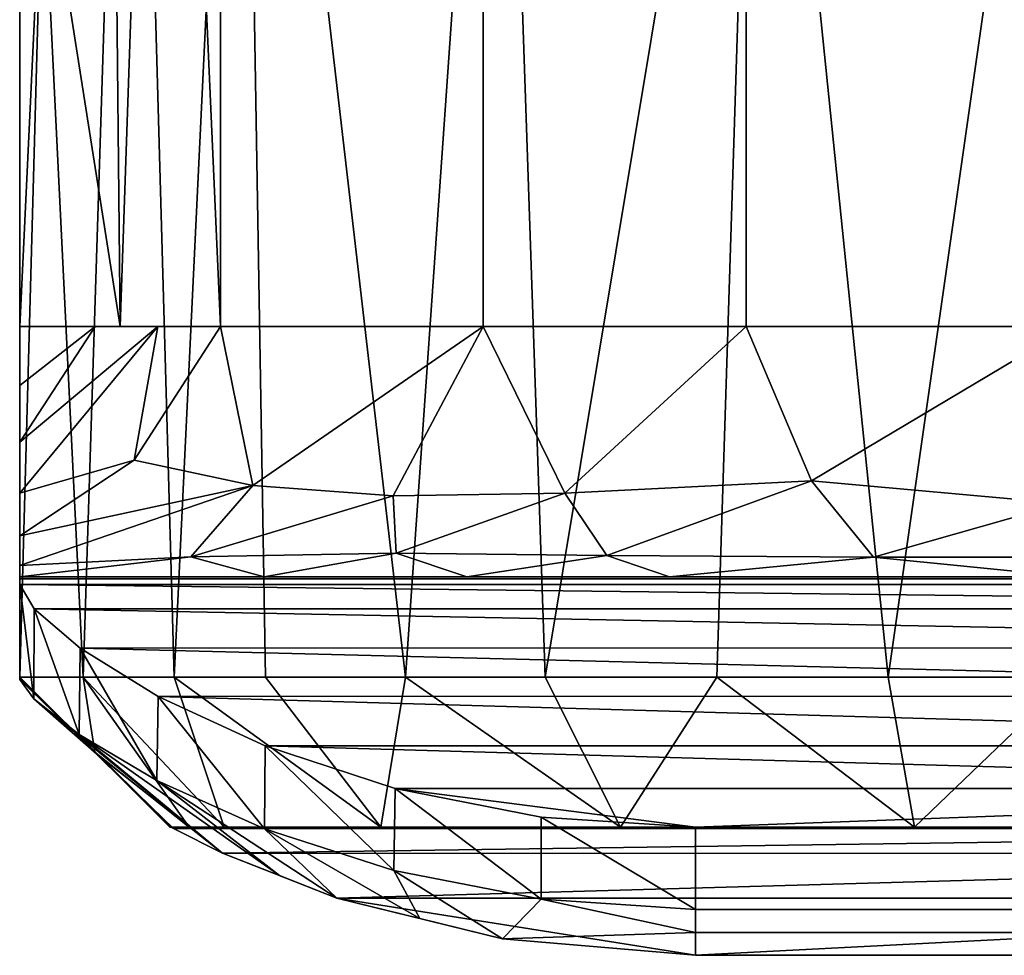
# Model space of a CAD drawing. Header units: millimetres. Extents: x -147 to 147, y -71 to 161.
# Tile 3 of 24: x -21 to -1, y -71 to -52. Entities that reach past the tile are written whole.
import ezdxf

# ---------------------------------------------------------------- set-up
doc = ezdxf.new("R2010")
doc.units = ezdxf.units.MM
doc.layers.add('P-SANR-FIXT', color=6, linetype='Continuous', lineweight=30)

msp = doc.modelspace()

# ---------------------------------------------------------------- meshes
at = {"layer": 'P-SANR-FIXT'}
mesh = msp.add_polyface(dxfattribs=at)
corners = [(21, -33, -23.5), (21, -39.375, -23.5), (21, -45.75, -23.5), (21, -52.125, -23.5), (21, -58.5, -23.5), (16.989, -58.5, -35.843), (6.489, -58.5, -43.472), (-6.489, -58.5, -43.472), (-16.989, -58.5, -35.843), (-21, -58.5, -23.5), (-21, -52.125, -23.5), (-21, -45.75, -23.5), (-21, -39.375, -23.5), (-21, -33, -23.5), (-16.989, -33, -35.843), (-6.489, -33, -43.472), (6.489, -33, -43.472), (16.989, -33, -35.843), (-19.252, -33, -28.879), (-18.995, -58.5, -29.672), (19.252, -58.5, -28.879), (18.995, -33, -29.672), (-11.739, -33, -39.658), (-11.739, -58.5, -39.658), (0, -58.5, -43.472), (0, -33, -43.472), (11.739, -58.5, -39.658), (11.739, -33, -39.658), (-18.121, -33, -32.361), (18.121, -58.5, -32.361)]
mesh.append_faces([[corners[k] for k in face] for face in [(18, 11, 12, 13)]], dxfattribs={"vtx0": -1})
mesh.append_faces([[corners[k] for k in face] for face in [(21, 29, 17)]], dxfattribs={"vtx0": -1, "vtx1": -1})
mesh.append_faces([[corners[k] for k in face] for face in [(11, 18, 19), (2, 20, 21)]], dxfattribs={"vtx0": -1, "vtx1": -1, "vtx2": -1})
mesh.append_faces([[corners[k] for k in face] for face in [(28, 8, 19), (17, 5, 26, 27), (27, 26, 6, 16), (16, 6, 24, 25), (21, 20, 29), (19, 18, 28)]], dxfattribs={"vtx0": -1, "vtx2": -1})
mesh.append_faces([[corners[k] for k in face] for face in [(28, 14, 8), (29, 5, 17)]], dxfattribs={"vtx1": -1, "vtx2": -1})
mesh.append_faces([[corners[k] for k in face] for face in [(22, 15, 7, 23), (23, 8, 14, 22), (24, 7, 15, 25)]], dxfattribs={"vtx1": -1, "vtx3": -1})
mesh.append_faces([[corners[k] for k in face] for face in [(3, 4, 20, 2)]], dxfattribs={"vtx2": -1})
mesh.append_faces([[corners[k] for k in face] for face in [(19, 9, 10, 11), (21, 0, 1, 2)]], dxfattribs={"vtx3": -1})
mesh = msp.add_polyface(dxfattribs=at)
corners = [(21, -58.5, -23.5), (21, -52.125, -23.5), (21, -45.75, -23.5), (21, -39.375, -23.5), (21, -33, -23.5), (20.992, -33, -22.907), (20.967, -33, -22.315), (16.561, -37.331, -10.588), (6.263, -39.965, -3.456), (-6.263, -39.965, -3.456), (-16.561, -37.331, -10.588), (-20.967, -33, -22.315), (-20.992, -33, -22.907), (-21, -33, -23.5), (-21, -39.375, -23.5), (-21, -45.75, -23.5), (-21, -52.125, -23.5), (-21, -58.5, -23.5), (-21, -65.5, -23.5), (-19.735, -65.5, -16.322), (-16.09, -65.5, -10.005), (-10.503, -65.5, -5.315), (-3.649, -65.5, -2.82), (3.644, -65.5, -2.819), (10.498, -65.5, -5.313), (16.086, -65.5, -10.001), (19.733, -65.5, -16.317), (21, -65.5, -23.5), (11.412, -38.648, -7.022), (-11.412, -38.648, -7.022), (18.764, -35.165, -16.451), (20.545, -48.938, -19.153), (17.91, -65.5, -13.159), (0, -39.965, -3.456), (13.292, -65.5, -7.657), (7.071, -65.5, -4.066), (-18.764, -35.165, -16.451), (-20.545, -48.938, -19.153), (-13.296, -65.5, -7.66), (-7.076, -65.5, -4.067), (-17.912, -65.5, -13.163), (20.367, -65.5, -19.909), (-0.003, -65.5, -2.819)]
mesh.append_faces([[corners[k] for k in face] for face in [(6, 3, 5), (38, 10, 20), (40, 36, 19), (15, 11, 14), (10, 38, 29), (18, 37, 17), (19, 37, 18), (36, 40, 10)]], dxfattribs={"vtx0": -1, "vtx1": -1})
mesh.append_faces([[corners[k] for k in face] for face in [(37, 19, 36), (0, 31, 41), (6, 31, 2), (26, 31, 30), (15, 37, 11)]], dxfattribs={"vtx0": -1, "vtx1": -1, "vtx2": -1})
mesh.append_faces([[corners[k] for k in face] for face in [(31, 26, 41), (28, 24, 34), (7, 25, 32), (23, 8, 33), (30, 32, 26), (21, 9, 29), (14, 11, 12), (9, 21, 39), (8, 23, 35), (22, 33, 9), (33, 22, 42)]], dxfattribs={"vtx0": -1, "vtx2": -1})
mesh.append_faces([[corners[k] for k in face] for face in [(37, 15, 16, 17)]], dxfattribs={"vtx0": -1, "vtx3": -1})
mesh.append_faces([[corners[k] for k in face] for face in [(27, 0, 41)]], dxfattribs={"vtx1": -1})
mesh.append_faces([[corners[k] for k in face] for face in [(40, 20, 10), (2, 3, 6), (1, 2, 31, 0), (30, 7, 32), (39, 22, 9), (28, 8, 24), (6, 30, 31), (34, 25, 7), (7, 28, 34), (35, 24, 8), (38, 21, 29), (42, 23, 33), (36, 11, 37)]], dxfattribs={"vtx1": -1, "vtx2": -1})
mesh.append_faces([[corners[k] for k in face] for face in [(3, 4, 5), (12, 13, 14)]], dxfattribs={"vtx2": -1})
mesh = msp.add_polyface(dxfattribs=at)
corners = [(21, -58.5, -23.5), (21, -61.821, -30.891), (21, -63.5, -38.83), (8.016, -63.5, -48.233), (-8.016, -63.5, -48.233), (-21, -63.5, -38.83), (-21, -63.271, -36.127), (-21, -62.677, -33.482), (-21, -61.828, -30.909), (-21, -60.807, -28.4), (-21, -59.679, -25.936), (-21, -58.5, -23.5), (-16.989, -58.5, -35.843), (-6.489, -58.5, -43.472), (6.489, -58.5, -43.472), (16.989, -58.5, -35.843), (-19.494, -58.5, -28.134), (-20.247, -58.5, -25.817), (-16.114, -63.5, -42.369), (-16.342, -61.673, -38.431), (-18.242, -58.5, -31.989), (-18.71, -61.17, -34.635), (-11.739, -58.5, -39.658), (-10.109, -61.827, -43.341), (-0.171, -62.033, -45.961), (17.294, -62.034, -37.835), (11.739, -58.5, -39.658), (10.199, -62.037, -43.517), (14.508, -63.5, -43.532), (19.494, -58.5, -28.134), (21, -60.175, -27.227), (21, -59.338, -25.364), (20.247, -58.5, -25.817), (-17.583, -63.099, -39.891), (-13.482, -63.027, -43.207), (-9.268, -63.072, -45.611), (0, -63.5, -48.233), (-3.945, -63.102, -47.22), (-5.185, -61.583, -44.946), (-12.065, -63.5, -45.301), (-13.536, -61.883, -41.245), (0, -58.5, -43.472), (21, -62.661, -34.86), (18.596, -60.666, -34.278), (18.242, -58.5, -31.989), (9.114, -58.5, -41.565), (8.182, -60.414, -43.253), (5.166, -62.058, -45.386), (4.155, -60.24, -44.404), (11.902, -60.591, -41.355), (14.188, -62.26, -41.225), (14.364, -58.5, -37.751), (17.464, -63.196, -40.372), (2.637, -63.108, -47.414)]
mesh.append_faces([[corners[k] for k in face] for face in [(13, 23, 22), (20, 9, 16), (12, 21, 20), (10, 16, 9), (9, 20, 8), (8, 21, 7), (6, 33, 5), (4, 37, 36), (41, 38, 13), (42, 43, 1), (36, 53, 3)]], dxfattribs={"vtx0": -1, "vtx1": -1})
mesh.append_faces([[corners[k] for k in face] for face in [(25, 42, 52), (21, 19, 7), (35, 23, 38), (21, 12, 19), (43, 42, 25), (37, 53, 36), (49, 51, 25), (47, 46, 27), (37, 35, 38), (40, 34, 33), (8, 20, 21), (40, 19, 22), (6, 19, 33), (14, 46, 48), (23, 35, 34), (38, 41, 24), (52, 50, 25), (49, 46, 45), (43, 44, 1), (18, 33, 34), (23, 34, 40), (39, 34, 35), (37, 4, 35), (53, 47, 3), (38, 24, 37), (48, 47, 24), (38, 23, 13), (23, 40, 22), (19, 40, 33), (15, 43, 25), (46, 47, 48), (49, 27, 46), (24, 47, 53), (47, 27, 3), (41, 48, 24), (27, 49, 50), (50, 28, 27), (50, 49, 25), (52, 28, 50), (24, 53, 37)]], dxfattribs={"vtx0": -1, "vtx1": -1, "vtx2": -1})
mesh.append_faces([[corners[k] for k in face] for face in [(30, 29, 32), (25, 51, 15), (19, 12, 22), (33, 18, 5), (19, 6, 7), (32, 31, 30), (35, 4, 39), (30, 44, 29), (44, 30, 1), (43, 15, 44), (48, 41, 14), (52, 2, 28)]], dxfattribs={"vtx0": -1, "vtx2": -1})
mesh.append_faces([[corners[k] for k in face] for face in [(14, 45, 46), (45, 26, 49), (28, 3, 27), (39, 18, 34), (26, 51, 49), (42, 2, 52)]], dxfattribs={"vtx1": -1, "vtx2": -1})
mesh.append_faces([[corners[k] for k in face] for face in [(32, 0, 31)]], dxfattribs={"vtx2": -1})
mesh.append_faces([[corners[k] for k in face] for face in [(10, 11, 17, 16)]], dxfattribs={"vtx3": -1})
mesh = msp.add_polyface(dxfattribs=at)
corners = [(-21, -65.5, -89.77), (-21, -65.5, -23.5), (-21, -58.5, -23.5), (-21, -59.679, -25.936), (-21, -60.807, -28.4), (-21, -61.828, -30.909), (-21, -62.677, -33.482), (-21, -63.271, -36.127), (-21, -63.5, -38.83), (-21, -63.5, -90.255), (-21, -63.537, -91.7), (-21, -63.649, -93.141), (-21, -65.549, -91.821), (-21, -65.514, -91.063), (-21, -65.5, -90.304), (-21, -65.5, -90.037)]
mesh.append_faces([[corners[k] for k in face] for face in [(6, 1, 5)]], dxfattribs={"vtx0": -1, "vtx1": -1})
mesh.append_faces([[corners[k] for k in face] for face in [(9, 14, 15, 0)]], dxfattribs={"vtx0": -1, "vtx3": -1})
mesh.append_faces([[corners[k] for k in face] for face in [(2, 3, 1)]], dxfattribs={"vtx1": -1})
mesh.append_faces([[corners[k] for k in face] for face in [(6, 7, 1), (7, 8, 1), (4, 5, 1), (3, 4, 1)]], dxfattribs={"vtx1": -1, "vtx2": -1})
mesh.append_faces([[corners[k] for k in face] for face in [(8, 9, 0, 1), (13, 14, 9, 10)]], dxfattribs={"vtx1": -1, "vtx3": -1})
mesh.append_faces([[corners[k] for k in face] for face in [(10, 11, 12, 13)]], dxfattribs={"vtx3": -1})
mesh = msp.add_polyface(dxfattribs=at)
corners = [(-21, -63.5, -38.83), (-8.016, -63.5, -48.233), (8.016, -63.5, -48.233), (21, -63.5, -38.83), (21, -63.5, -90.255), (-21, -63.5, -90.255)]
mesh.append_faces([[corners[k] for k in face] for face in [(2, 5, 1)]], dxfattribs={"vtx0": -1, "vtx1": -1})
mesh.append_faces([[corners[k] for k in face] for face in [(0, 1, 5), (4, 5, 2, 3)]], dxfattribs={"vtx1": -1})
mesh = msp.add_polyface(dxfattribs=at)
corners = [(21, -63.649, -93.141), (20.711, -64.137, -96.189), (19.795, -64.918, -99.047), (18.239, -65.884, -101.551), (16.102, -66.874, -103.57), (13.502, -67.725, -105.034), (10.583, -68.298, -105.916), (7.5, -68.5, -106.21), (-7.5, -68.5, -106.21), (-10.58, -68.298, -105.917), (-13.498, -67.726, -105.036), (-16.098, -66.876, -103.574), (-18.235, -65.886, -101.556), (-19.792, -64.921, -99.054), (-20.709, -64.138, -96.195), (-21, -63.649, -93.141), (-21, -63.537, -91.7), (-21, -63.5, -90.255), (21, -63.5, -90.255), (21, -63.537, -91.7)]
mesh.append_faces([[corners[k] for k in face] for face in [(10, 8, 9)]], dxfattribs={"vtx0": -1})
mesh.append_faces([[corners[k] for k in face] for face in [(14, 2, 13), (12, 4, 11)]], dxfattribs={"vtx0": -1, "vtx1": -1})
mesh.append_faces([[corners[k] for k in face] for face in [(8, 10, 5)]], dxfattribs={"vtx0": -1, "vtx1": -1, "vtx2": -1})
mesh.append_faces([[corners[k] for k in face] for face in [(15, 0, 1), (1, 14, 15), (12, 3, 4), (3, 12, 13)]], dxfattribs={"vtx0": -1, "vtx2": -1})
mesh.append_faces([[corners[k] for k in face] for face in [(18, 19, 16, 17)]], dxfattribs={"vtx1": -1})
mesh.append_faces([[corners[k] for k in face] for face in [(1, 2, 14), (2, 3, 13), (4, 5, 11), (7, 8, 5), (10, 11, 5)]], dxfattribs={"vtx1": -1, "vtx2": -1})
mesh.append_faces([[corners[k] for k in face] for face in [(19, 0, 15, 16)]], dxfattribs={"vtx1": -1, "vtx3": -1})
mesh.append_faces([[corners[k] for k in face] for face in [(5, 6, 7)]], dxfattribs={"vtx2": -1})
mesh = msp.add_polyface(dxfattribs=at)
corners = [(-7.5, -70.142, -105.069), (-10.583, -69.94, -104.775), (-13.528, -69.365, -103.879), (-16.11, -68.535, -102.408), (-18.261, -67.568, -100.345), (-19.815, -66.648, -97.793), (-20.715, -65.937, -94.909), (-21, -65.549, -91.821), (-21, -63.649, -93.141), (-20.709, -64.138, -96.195), (-19.792, -64.921, -99.054), (-18.235, -65.886, -101.556), (-16.098, -66.876, -103.574), (-13.498, -67.726, -105.036), (-10.58, -68.298, -105.917), (-7.5, -68.5, -106.21)]
mesh.append_faces([[corners[k] for k in face] for face in [(0, 14, 15)]], dxfattribs={"vtx0": -1})
mesh.append_faces([[corners[k] for k in face] for face in [(4, 11, 3), (11, 4, 10), (5, 10, 4), (2, 13, 1), (12, 3, 11)]], dxfattribs={"vtx0": -1, "vtx1": -1})
mesh.append_faces([[corners[k] for k in face] for face in [(5, 9, 10), (6, 8, 9), (9, 5, 6), (2, 12, 13), (1, 13, 14)]], dxfattribs={"vtx0": -1, "vtx2": -1})
mesh.append_faces([[corners[k] for k in face] for face in [(7, 8, 6)]], dxfattribs={"vtx1": -1})
mesh.append_faces([[corners[k] for k in face] for face in [(2, 3, 12), (0, 1, 14)]], dxfattribs={"vtx1": -1, "vtx2": -1})
mesh = msp.add_polyface(dxfattribs=at)
corners = [(-18, -68.5, -23.5), (-19.5, -67, -23.5), (-21, -65.5, -23.5), (-21, -65.5, -89.77), (-19.5, -67, -89.77), (-18, -68.5, -89.77)]
mesh.append_faces([[corners[k] for k in face] for face in [(0, 1, 4, 5)]], dxfattribs={"vtx1": -1})
mesh.append_faces([[corners[k] for k in face] for face in [(2, 3, 4, 1)]], dxfattribs={"vtx2": -1})
mesh = msp.add_polyface(dxfattribs=at)
corners = [(-21, -65.5, -23.5), (-19.5, -67, -23.5), (-18, -68.5, -23.5), (-16.914, -68.5, -17.342), (-13.788, -68.5, -11.929), (-9, -68.5, -7.912), (-3.127, -68.5, -5.774), (3.123, -68.5, -5.773), (8.997, -68.5, -7.91), (13.786, -68.5, -11.927), (16.913, -68.5, -17.339), (18, -68.5, -23.5), (19.5, -67, -23.5), (21, -65.5, -23.5), (19.733, -65.5, -16.317), (16.086, -65.5, -10.001), (10.498, -65.5, -5.313), (3.644, -65.5, -2.819), (-3.649, -65.5, -2.82), (-10.503, -65.5, -5.315), (-16.09, -65.5, -10.005), (-19.735, -65.5, -16.322), (17.615, -68.5, -21.321), (-17.616, -68.5, -21.321), (20.552, -65.5, -20.958), (17.91, -65.5, -13.159), (13.292, -65.5, -7.657), (7.071, -65.5, -4.066), (-13.296, -65.5, -7.66), (-7.076, -65.5, -4.067), (-17.912, -65.5, -13.163), (-0.003, -65.5, -2.819)]
mesh.append_faces([[corners[k] for k in face] for face in [(17, 7, 27), (16, 8, 26), (15, 9, 25), (10, 25, 9), (9, 26, 8), (8, 27, 7), (28, 5, 19), (14, 22, 24), (31, 7, 17)]], dxfattribs={"vtx0": -1, "vtx1": -1})
mesh.append_faces([[corners[k] for k in face] for face in [(12, 24, 22), (1, 23, 21)]], dxfattribs={"vtx0": -1, "vtx1": -1, "vtx2": -1})
mesh.append_faces([[corners[k] for k in face] for face in [(14, 10, 22), (8, 16, 27), (10, 14, 25), (9, 15, 26), (21, 23, 3)]], dxfattribs={"vtx0": -1, "vtx2": -1})
mesh.append_faces([[corners[k] for k in face] for face in [(28, 20, 4), (29, 19, 5), (30, 21, 3), (31, 18, 6), (6, 7, 31), (5, 6, 29), (3, 4, 30), (4, 5, 28), (18, 29, 6), (20, 30, 4)]], dxfattribs={"vtx1": -1, "vtx2": -1})
mesh.append_faces([[corners[k] for k in face] for face in [(1, 2, 23), (22, 11, 12), (21, 0, 1), (12, 13, 24)]], dxfattribs={"vtx2": -1})
mesh = msp.add_polyface(dxfattribs=at)
corners = [(-21, -65.5, -90.256), (-19.497, -67, -90.219), (-17.995, -68.5, -90.183), (-17.999, -68.5, -89.976), (-18, -68.5, -89.77), (-19.5, -67, -89.77), (-21, -65.5, -89.77), (-21, -65.5, -90.013), (-20.022, -66.476, -90.232), (-19.762, -66.738, -89.998), (-18.973, -67.524, -90.206), (-18.976, -67.524, -89.77), (-20.38, -66.119, -90.099), (-20.381, -66.119, -89.964), (-21, -65.5, -89.891), (-17.997, -68.5, -90.094), (-18.769, -67.73, -90.047), (-18.634, -67.866, -89.901), (-20.25, -66.25, -89.77)]
mesh.append_faces([[corners[k] for k in face] for face in [(18, 9, 5), (5, 17, 11), (8, 12, 0), (10, 16, 1), (3, 16, 15), (11, 17, 4)]], dxfattribs={"vtx0": -1, "vtx1": -1})
mesh.append_faces([[corners[k] for k in face] for face in [(12, 9, 13), (1, 16, 9), (8, 9, 12), (10, 15, 16), (18, 13, 9), (7, 12, 13), (17, 16, 3), (17, 5, 9), (16, 17, 9), (13, 18, 14)]], dxfattribs={"vtx0": -1, "vtx1": -1, "vtx2": -1})
mesh.append_faces([[corners[k] for k in face] for face in [(9, 8, 1), (17, 3, 4)]], dxfattribs={"vtx0": -1, "vtx2": -1})
mesh.append_faces([[corners[k] for k in face] for face in [(6, 14, 18)]], dxfattribs={"vtx1": -1})
mesh.append_faces([[corners[k] for k in face] for face in [(7, 0, 12), (14, 7, 13)]], dxfattribs={"vtx1": -1, "vtx2": -1})
mesh.append_faces([[corners[k] for k in face] for face in [(10, 2, 15)]], dxfattribs={"vtx2": -1})
mesh = msp.add_polyface(dxfattribs=at)
corners = [(-17.995, -68.5, -90.183), (-19.498, -67, -90.219), (-21, -65.5, -90.353), (-21, -65.514, -91.087), (-21, -65.549, -91.821), (-19.462, -67.037, -91.579), (-17.925, -68.526, -91.338), (-17.968, -68.506, -90.797), (-21, -65.507, -90.753), (-17.982, -68.503, -90.48), (-17.949, -68.515, -91.043)]
mesh.append_faces([[corners[k] for k in face] for face in [(3, 7, 8)]], dxfattribs={"vtx0": -1, "vtx1": -1})
mesh.append_faces([[corners[k] for k in face] for face in [(5, 10, 3), (8, 9, 1)]], dxfattribs={"vtx0": -1, "vtx1": -1, "vtx2": -1})
mesh.append_faces([[corners[k] for k in face] for face in [(8, 7, 9)]], dxfattribs={"vtx0": -1, "vtx2": -1})
mesh.append_faces([[corners[k] for k in face] for face in [(10, 7, 3)]], dxfattribs={"vtx1": -1, "vtx2": -1})
mesh.append_faces([[corners[k] for k in face] for face in [(9, 0, 1), (1, 2, 8), (5, 6, 10), (3, 4, 5)]], dxfattribs={"vtx2": -1})
mesh = msp.add_polyface(dxfattribs=at)
corners = [(-17.925, -68.525, -91.338), (-19.462, -67.037, -91.579), (-20.999, -65.55, -91.821), (-20.715, -65.937, -94.909), (-19.815, -66.648, -97.793), (-18.261, -67.568, -100.345), (-16.11, -68.535, -102.408), (-13.528, -69.365, -103.879), (-10.583, -69.94, -104.775), (-7.5, -70.142, -105.069), (-7.5, -70.6, -102.928), (-7.5, -71.058, -100.787), (-11.353, -70.732, -100.13), (-14.666, -69.915, -98.189), (-16.948, -69.016, -95.094), (-13.009, -70.323, -99.16), (-15.807, -69.465, -96.642)]
mesh.append_faces([[corners[k] for k in face] for face in [(10, 8, 9)]], dxfattribs={"vtx0": -1})
mesh.append_faces([[corners[k] for k in face] for face in [(15, 7, 12), (7, 15, 6), (6, 13, 5), (5, 16, 4)]], dxfattribs={"vtx0": -1, "vtx1": -1})
mesh.append_faces([[corners[k] for k in face] for face in [(10, 12, 8), (14, 1, 3)]], dxfattribs={"vtx0": -1, "vtx1": -1, "vtx2": -1})
mesh.append_faces([[corners[k] for k in face] for face in [(6, 15, 13), (4, 16, 14), (14, 3, 4)]], dxfattribs={"vtx0": -1, "vtx2": -1})
mesh.append_faces([[corners[k] for k in face] for face in [(2, 3, 1)]], dxfattribs={"vtx1": -1})
mesh.append_faces([[corners[k] for k in face] for face in [(7, 8, 12), (13, 16, 5)]], dxfattribs={"vtx1": -1, "vtx2": -1})
mesh.append_faces([[corners[k] for k in face] for face in [(10, 11, 12), (14, 0, 1)]], dxfattribs={"vtx2": -1})
mesh = msp.add_polyface(dxfattribs=at)
corners = [(-17.994, -68.5, -90.219), (17.994, -68.5, -90.219), (17.998, -68.5, -89.995), (18, -68.5, -89.77), (18, -68.5, -23.5), (16.913, -68.5, -17.339), (13.786, -68.5, -11.927), (8.997, -68.5, -7.91), (3.123, -68.5, -5.773), (-3.127, -68.5, -5.774), (-9, -68.5, -7.912), (-13.788, -68.5, -11.929), (-16.914, -68.5, -17.342), (-18, -68.5, -23.5), (-18, -68.5, -89.77), (-17.998, -68.5, -89.995)]
mesh.append_faces([[corners[k] for k in face] for face in [(4, 10, 13, 14)]], dxfattribs={"vtx0": -1, "vtx1": -1, "vtx3": -1})
mesh.append_faces([[corners[k] for k in face] for face in [(2, 14, 15, 0), (14, 2, 3, 4)]], dxfattribs={"vtx0": -1, "vtx3": -1})
mesh.append_faces([[corners[k] for k in face] for face in [(7, 8, 4, 6)]], dxfattribs={"vtx1": -1, "vtx2": -1})
mesh.append_faces([[corners[k] for k in face] for face in [(11, 12, 13, 10), (4, 5, 6), (0, 1, 2)]], dxfattribs={"vtx2": -1})
mesh.append_faces([[corners[k] for k in face] for face in [(8, 9, 10, 4)]], dxfattribs={"vtx2": -1, "vtx3": -1})
mesh = msp.add_polyface(dxfattribs=at)
corners = [(-17.993, -68.5, -90.255), (-17.968, -68.506, -90.797), (-17.925, -68.526, -91.338), (-16.948, -69.016, -95.094), (-14.666, -69.915, -98.189), (-11.353, -70.732, -100.13), (-7.5, -71.058, -100.787), (7.5, -71.058, -100.787), (11.359, -70.731, -100.128), (14.651, -69.92, -98.203), (16.926, -69.026, -95.14), (17.925, -68.526, -91.338), (17.968, -68.506, -90.797), (17.993, -68.5, -90.255)]
mesh.append_faces([[corners[k] for k in face] for face in [(6, 4, 5)]], dxfattribs={"vtx0": -1})
mesh.append_faces([[corners[k] for k in face] for face in [(9, 4, 6)]], dxfattribs={"vtx0": -1, "vtx1": -1, "vtx2": -1})
mesh.append_faces([[corners[k] for k in face] for face in [(2, 11, 12, 1), (11, 2, 3), (3, 10, 11)]], dxfattribs={"vtx0": -1, "vtx2": -1})
mesh.append_faces([[corners[k] for k in face] for face in [(8, 9, 7)]], dxfattribs={"vtx1": -1})
mesh.append_faces([[corners[k] for k in face] for face in [(9, 10, 4), (6, 7, 9), (3, 4, 10)]], dxfattribs={"vtx1": -1, "vtx2": -1})
mesh.append_faces([[corners[k] for k in face] for face in [(12, 13, 0, 1)]], dxfattribs={"vtx3": -1})
mesh = msp.add_polyface(dxfattribs=at)
corners = [(-7.5, -70.142, -105.069), (-7.5, -68.5, -106.21), (7.5, -68.5, -106.21), (7.5, -70.142, -105.069)]
mesh.append_faces([[corners[k] for k in face] for face in [(0, 1, 2, 3)]])
mesh = msp.add_polyface(dxfattribs=at)
corners = [(-7.5, -71.058, -100.787), (-7.5, -70.6, -102.928), (-7.5, -70.142, -105.069), (7.5, -70.142, -105.069), (7.5, -70.6, -102.928), (7.5, -71.058, -100.787)]
mesh.append_faces([[corners[k] for k in face] for face in [(5, 0, 1, 4)]], dxfattribs={"vtx2": -1})
mesh.append_faces([[corners[k] for k in face] for face in [(1, 2, 3, 4)]], dxfattribs={"vtx3": -1})

doc.saveas('drawing.dxf')
